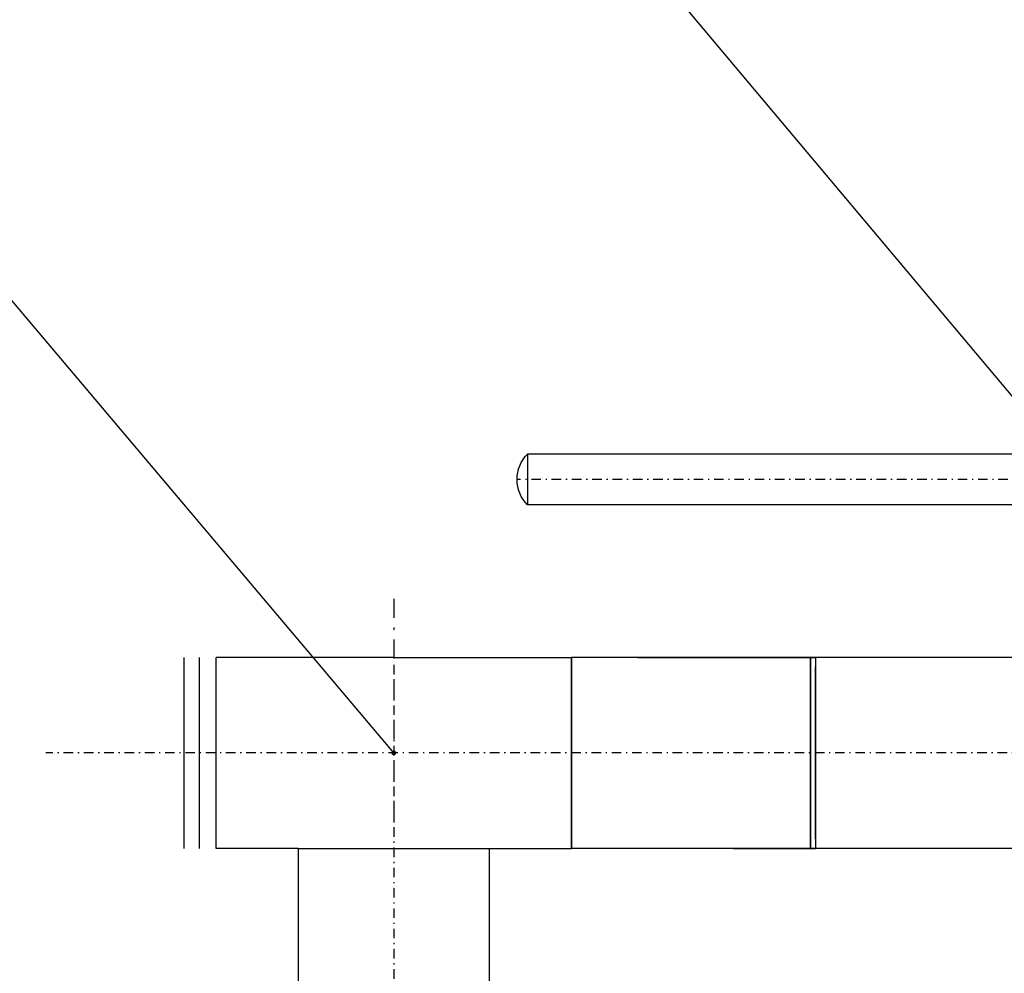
# Model space of a CAD drawing. Extents: x 34439 to 126910, y -74890 to 17912.
# Tile 191 of 256: x 94392 to 94598, y -37313 to -37114. Entities that reach past the tile are written whole.
import ezdxf

# ---------------------------------------------------------------- set-up
doc = ezdxf.new("R2010")
doc.units = 0
doc.header["$MEASUREMENT"] = 0
doc.linetypes.add('DASHDOT', pattern=[8.5, 4, -2, 0.5, -2])
doc.layers.add('gaz', color=1, linetype='Continuous', lineweight=30)
doc.layers.add('WYMIARY-I-OPISY', color=3, linetype='Continuous', lineweight=9)
for name, color, linetype in [('LC-002-002-----0', 2, 'DASHDOT'), ('LC-007-002-----0', 1, 'Continuous'), ('LC-008-002-----0', 1, 'Continuous'), ('LC-009-002-----0', 1, 'Continuous'), ('LC-010-002-----0', 1, 'Continuous'), ('wymiary', 2, 'Continuous')]:
    doc.layers.add(name, color=color, linetype=linetype)
doc.styles.get("Standard").update_dxf_attribs({"font": 'ARIALN.TTF'})
doc.dimstyles.new('zewn', dxfattribs={"dimtxt": 10, "dimasz": 7, "dimexe": 1.25, "dimexo": 10, "dimgap": 3, "dimtad": 1, "dimdec": 0, "dimtxsty": 'Standard', "dimblk": 'ARCHTICK', "dimcen": 10, "dimadec": 0, "dimazin": 0, "dimtfac": 1, "dimtdec": 0, "dimtmove": 0, "dimatfit": 3, "dimfxl": 1, "dimarcsym": 0})

# ---------------------------------------------------------------- blocks, each defined once
blk = doc.blocks.new('kdk dn40 pn50')
at = {"layer": 'LC-007-002-----0'}
for p, q in [((55.5, 125.15), (341.06, 125.15)), ((55.5, 103.85), (341.06, 103.85))]:
    blk.add_line(p, q, dxfattribs=at)
at = {"layer": 'LC-008-002-----0'}
blk.add_line((341.06, 125.15), (341.06, 103.85), dxfattribs=at)
at = {"layer": 'LC-009-002-----0'}
blk.add_arc((330.5, 114.5), 15, 314.7651, 45.2349, dxfattribs=at)
at = {"layer": 'LC-010-002-----0', "color": 2, "linetype": 'DASHDOT'}
blk.add_line((-4.5, 114.5), (345.5, 114.5), dxfattribs=at)
blk = doc.blocks.new('_ArchTick')
at = {"color": 0, "linetype": 'ByBlock', "const_width": 0.15}
blk.add_lwpolyline([(-0.5, -0.5), (0.5, 0.5)], dxfattribs=at)

msp = doc.modelspace()

# ---------------------------------------------------------------- linework, layer by layer
at = {"linetype": 'DASHDOT', "ltscale": 0.5}
msp.add_line((94713.47, -37267.32), (94397.53, -37267.32), dxfattribs=at)
at = {"layer": 'gaz'}
for p, q in [((94426.48, -37287.32), (94426.48, -37247.32)), ((94429.65, -37287.32), (94429.65, -37247.32)), ((94470.34, -37247.32), (94433.13, -37247.32)), ((94433.13, -37287.32), (94433.13, -37247.32)), ((94470.34, -37247.32), (94507.56, -37247.32)), ((94507.56, -37287.32), (94507.56, -37247.32)), ((94507.56, -37247.32), (94507.56, -37287.32)), ((94557.56, -37247.32), (94507.56, -37247.32)), ((94521.42, -37247.32), (94558.64, -37247.32)), ((94594.77, -37247.32), (94557.56, -37247.32)), ((94557.56, -37287.32), (94557.56, -37247.32)), ((94557.56, -37247.32), (94557.56, -37287.32)), ((94558.64, -37247.32), (94558.64, -37287.32)), ((94608.64, -37247.32), (94558.64, -37247.32)), ((94507.56, -37285.32), (94507.56, -37249.32)), ((94557.56, -37285.32), (94557.56, -37249.32)), ((94558.64, -37285.32), (94558.64, -37249.32)), ((94450.34, -37287.32), (94433.13, -37287.32)), ((94450.34, -37287.32), (94507.56, -37287.32)), ((94450.34, -37287.32), (94450.34, -37324.45)), ((94490.34, -37287.32), (94490.34, -37324.45)), ((94557.56, -37287.32), (94507.56, -37287.32)), ((94541.42, -37287.32), (94558.64, -37287.32)), ((94574.77, -37287.32), (94557.56, -37287.32)), ((94608.64, -37287.32), (94558.64, -37287.32))]:
    msp.add_line(p, q, dxfattribs=at)
at = {"layer": 'LC-002-002-----0'}
msp.add_line((94470.34, -37235.05), (94470.34, -37283.84), dxfattribs=at)
at = {"layer": 'wymiary', "linetype": 'DASHDOT', "ltscale": 0.5}
msp.add_line((94470.34, -37248.88), (94470.34, -38124.53), dxfattribs=at)

# ---------------------------------------------------------------- block references
at = {"linetype": 'Continuous', "xscale": -0.5, "yscale": 0.5, "zscale": 2}
msp.add_blockref('kdk dn40 pn50', (94668.89, -37267.32), dxfattribs=at)

# ---------------------------------------------------------------- leaders
at = {"layer": 'WYMIARY-I-OPISY', "annotation_type": 0, "has_hookline": 1, "hookline_direction": 1}
for points, text_width in [([(94645.52, -37247.11), (94383.31, -36934.88), (94379.31, -36934.88)], 30.22), ([(94470.34, -37267.32), (94241.14, -36995.88), (94237.14, -36995.88)], 54.43)]:
    msp.add_leader(points, dimstyle='zewn', override={"dimasz": 4, "dimtad": 0, "dimldrblk": 'DotSmall'}, dxfattribs=dict(at, text_width=text_width))

doc.saveas('drawing.dxf')
